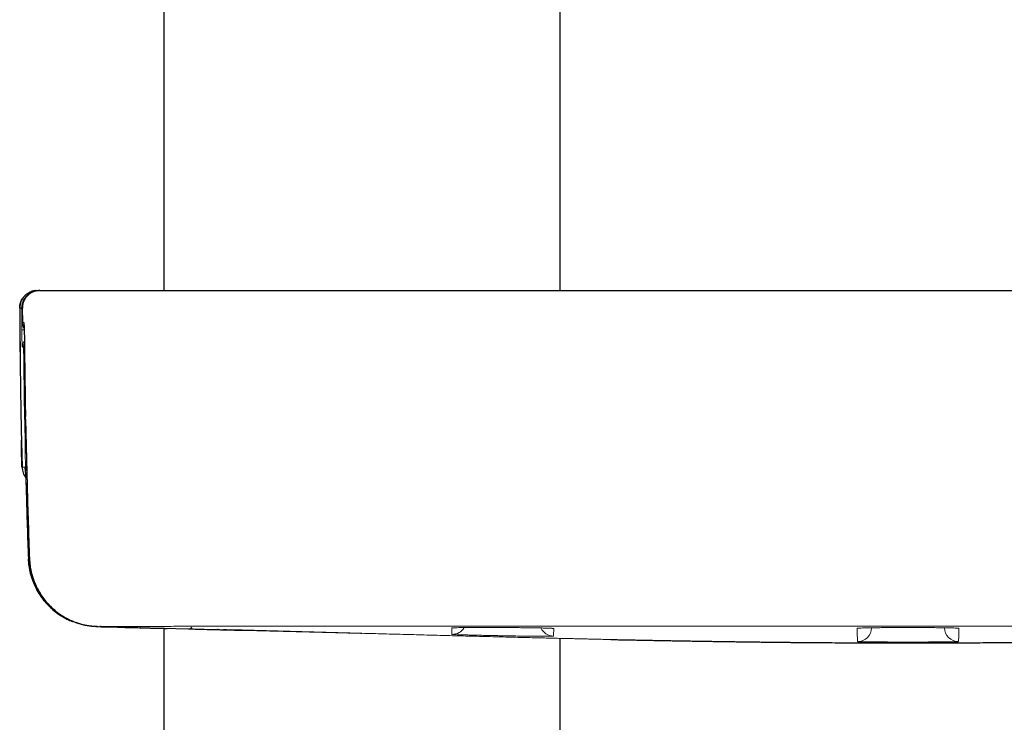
# Model space of a CAD drawing. Header units: millimetres. Extents: x 8 to 830, y 12 to 2106.
# Tile 95 of 256: x 730 to 786, y 1373 to 1413. Entities that reach past the tile are written whole.
import ezdxf

# ---------------------------------------------------------------- set-up
doc = ezdxf.new("R2010")
doc.units = ezdxf.units.MM

msp = doc.modelspace()

# ---------------------------------------------------------------- linework, layer by layer
at = {"color": 7, "linetype": 'Continuous', "lineweight": 30}
for p, q in [((737.859, 1419.439), (737.859, 1398)), ((760.359, 1398), (760.359, 1417.189)), ((730.554, 1397.993), (730.67, 1398)), ((730.67, 1398), (730.78, 1398)), ((729.819, 1396.996), (729.825, 1396.195)), ((729.824, 1396.195), (729.826, 1396.177)), ((729.825, 1396.195), (729.893, 1396.195)), ((729.826, 1396.195), (729.825, 1396.195)), ((729.939, 1395.112), (729.94, 1395.112)), ((730.003, 1390.692), (730.091, 1386.887)), ((729.806, 1387.976), (729.805, 1387.976)), ((730.223, 1382.776), (730.247, 1382.494)), ((734.064, 1378.92), (734.301, 1378.914)), ((734.281, 1378.925), (734.211, 1378.924)), ((734.571, 1378.908), (735.215, 1378.892)), ((736.555, 1378.855), (736.506, 1378.861)), ((737.859, 1378.825), (737.859, 1169.212)), ((739.286, 1378.796), (739.294, 1378.796)), ((739.996, 1378.779), (739.992, 1378.78)), ((740.847, 1378.754), (740.902, 1378.753)), ((740.902, 1378.757), (749.088, 1378.543)), ((740.947, 1378.756), (740.902, 1378.753)), ((741.405, 1378.739), (741.247, 1378.743)), ((749.096, 1378.54), (741.624, 1378.736)), ((760.359, 1169.212), (760.359, 1378.261))]:
    msp.add_line(p, q, dxfattribs=at)
at = {"color": 8, "linetype": 'Continuous', "lineweight": 0}
for p, q in [((730.043, 1386.498), (730.042, 1386.498)), ((730.164, 1382.775), (730.163, 1382.774)), ((730.164, 1382.775), (730.168, 1382.775)), ((730.223, 1382.776), (730.224, 1382.777)), ((734.07, 1378.92), (734.064, 1378.92)), ((734.301, 1378.915), (734.07, 1378.92)), ((737.34, 1378.841), (737.34, 1378.841)), ((737.89, 1378.828), (737.89, 1378.829)), ((738.051, 1378.824), (737.89, 1378.828)), ((739.286, 1378.795), (739.286, 1378.796)), ((739.986, 1378.776), (739.963, 1378.776)), ((739.963, 1378.774), (739.986, 1378.774)), ((739.97, 1378.78), (739.996, 1378.777)), ((739.996, 1378.779), (739.996, 1378.777)), ((740.902, 1378.752), (740.874, 1378.753)), ((740.902, 1378.752), (740.902, 1378.756)), ((741.247, 1378.743), (741.233, 1378.749)), ((741.405, 1378.739), (741.39, 1378.744)), ((741.624, 1378.734), (741.602, 1378.739)), ((741.624, 1378.735), (741.61, 1378.739)), ((741.624, 1378.735), (741.624, 1378.734))]:
    msp.add_line(p, q, dxfattribs=at)
at = {"color": 8, "linetype": 'Continuous', "lineweight": 0, "flags": 128}
for points in [[(729.781, 1396.996), (729.755, 1396.996), (729.732, 1396.996), (729.713, 1396.996), (729.697, 1396.996), (729.685, 1396.996), (729.677, 1396.996), (729.672, 1396.996), (729.67, 1396.996)], [(729.67, 1396.996), (729.672, 1396.996), (729.677, 1396.996), (729.685, 1396.996)], [(729.914, 1396.014), (729.899, 1396.099), (729.893, 1396.195)], [(729.889, 1394.795), (729.88, 1394.795), (729.871, 1394.795), (729.862, 1394.795), (729.854, 1394.795), (729.846, 1394.795), (729.838, 1394.795), (729.83, 1394.795), (729.823, 1394.795)], [(739.286, 1378.796), (736.678, 1378.858), (734.571, 1378.908)], [(754.359, 1378.859), (754.303, 1378.851), (754.211, 1378.846)], [(759.998, 1378.814), (759.907, 1378.82), (759.826, 1378.834)], [(777.217, 1378.824), (777.308, 1378.829), (777.368, 1378.838)], [(782.829, 1378.843), (782.91, 1378.829), (783.002, 1378.824)]]:
    msp.add_lwpolyline(points, dxfattribs=at)
at = {"color": 7, "linetype": 'Continuous', "lineweight": 30, "flags": 128}
for points in [[(729.8, 1387.976), (729.774, 1389.103), (729.766, 1389.505)], [(734.124, 1378.923), (737.06, 1378.851), (739.996, 1378.78)], [(736.555, 1378.855), (736.66, 1378.853), (736.764, 1378.85), (736.869, 1378.848), (736.974, 1378.845), (737.079, 1378.843), (737.183, 1378.84), (737.288, 1378.838), (737.393, 1378.835)]]:
    msp.add_lwpolyline(points, dxfattribs=at)
at = {"color": 7, "linetype": 'Continuous', "lineweight": 30}
for centre, radius, start, end in [((1179.687, 1398.999), 450.022, 180.25506, 180.64677), ((1179.454, 1399.285), 449.534, 180.53187, 181.07436), ((1179.455, 1399.285), 449.534, 181.58033, 182.10456), ((739.29, 1378.945), 0.15, 268.5766, 349.7028)]:
    msp.add_arc(centre, radius, start, end, dxfattribs=at)
at = {"color": 8, "linetype": 'Continuous', "lineweight": 0}
for centre, radius, start, end in [((729.823, 1396.86), 0.142, 91.9816, 107.4291), ((1178.928, 1399.373), 449.153, 180.30321, 180.46064), ((729.917, 1395.126), 0.648, 89.2109, 101.3775), ((730.323, 1394.8), 0.5, 139.775, 180.5359), ((730.389, 1394.8), 0.5, 153.8244, 180.5353), ((729.946, 1394.41), 0.39, 90.4926, 98.4254), ((1179.463, 1399.252), 449.596, 180.56801, 182.10034), ((1179.455, 1399.285), 449.534, 181.07436, 181.58033), ((730.958, 1388), 1, 181.4026, 193.3031), ((1179.451, 1399.249), 449.589, 181.62516, 182.09996), ((730.208, 1383.022), 0.252, 259.6757, 273.0393), ((730.236, 1382.39), 0.39, 92.0619, 99.933), ((754.229, 1379.281), 0.8, 268.8731, 328.7525), ((759.986, 1379.185), 0.8, 204.998, 269.2381), ((777.243, 1378.871), 0.8, 269.9433, 358.9467), ((782.975, 1378.871), 0.8, 181.0778, 270.0602)]:
    msp.add_arc(centre, radius, start, end, dxfattribs=at)
at = {"color": 7, "linetype": 'Continuous', "lineweight": 30}
for points, knots in [([(729.67, 1396.996), (729.671, 1397.036), (729.674, 1397.118), (729.697, 1397.242), (729.733, 1397.356), (729.779, 1397.458), (729.83, 1397.546), (729.891, 1397.629), (729.951, 1397.698), (729.994, 1397.736), (730.011, 1397.751)], [0, 0, 0, 0, 0.141442, 0.28905, 0.44199, 0.559596, 0.67907, 0.799823, 0.921226, 1, 1, 1, 1]), ([(730.577, 1397.996), (730.565, 1397.994), (730.539, 1397.992), (730.489, 1397.984), (730.434, 1397.972), (730.379, 1397.957), (730.327, 1397.94), (730.273, 1397.918), (730.216, 1397.891), (730.156, 1397.858), (730.101, 1397.822), (730.054, 1397.787), (730.01, 1397.751), (729.959, 1397.703), (729.9, 1397.638), (729.835, 1397.552), (729.778, 1397.454), (729.732, 1397.348), (729.698, 1397.239), (729.675, 1397.12), (729.673, 1397.038), (729.672, 1396.996)], [0, 0, 0, 0, 0.095508, 0.201792, 0.294369, 0.355188, 0.409048, 0.456519, 0.498435, 0.535988, 0.570807, 0.593517, 0.616838, 0.647038, 0.686328, 0.734491, 0.791032, 0.83844, 0.889545, 0.943666, 1, 1, 1, 1]), ([(730.82, 1398), (730.759, 1397.997), (730.633, 1397.99), (730.446, 1397.934), (730.267, 1397.841), (730.107, 1397.711), (729.976, 1397.55), (729.884, 1397.37), (729.829, 1397.183), (729.823, 1397.057), (729.82, 1396.996)], [0, 0, 0, 0, 0.11647, 0.239955, 0.368605, 0.5, 0.631396, 0.760045, 0.883531, 1, 1, 1, 1]), ([(730.82, 1398), (730.884, 1398), (731.011, 1398), (731.243, 1398), (731.425, 1398), (731.525, 1398), (731.632, 1398), (731.747, 1398), (731.873, 1398), (732.031, 1398), (732.221, 1398), (732.444, 1398), (732.674, 1398), (732.904, 1398), (733.131, 1398), (733.296, 1398), (733.402, 1398), (733.447, 1398), (733.492, 1398), (733.537, 1398), (733.583, 1398), (733.629, 1398), (733.675, 1398), (733.768, 1398), (733.922, 1398), (734.171, 1398), (734.455, 1398), (734.748, 1398), (735.038, 1398), (735.311, 1398), (735.607, 1398), (735.924, 1398), (736.407, 1398), (737.095, 1398), (738.042, 1398), (739.087, 1398), (740.229, 1398), (741.462, 1398), (742.779, 1398), (744.173, 1398), (745.643, 1398), (747.19, 1398), (748.768, 1398), (750.36, 1398), (751.952, 1398), (753.391, 1398), (754.664, 1398), (755.48, 1398), (756.014, 1398), (756.264, 1398), (756.514, 1398), (756.764, 1398), (757.016, 1398), (757.268, 1398), (757.743, 1398), (758.484, 1398), (759.533, 1398), (760.709, 1398), (762.01, 1398), (763.234, 1398), (764.354, 1398), (765.105, 1398), (765.65, 1398), (765.976, 1398), (766.306, 1398), (766.629, 1398), (767.595, 1398), (769.47, 1398), (772.271, 1398), (775.334, 1398), (778.389, 1398), (781.438, 1398), (784.494, 1398), (787.893, 1398), (790.87, 1398), (792.901, 1398), (793.657, 1398), (793.892, 1398), (794.128, 1398), (794.364, 1398), (794.6, 1398), (795.079, 1398), (795.773, 1398), (796.653, 1398), (797.446, 1398), (798.079, 1398), (798.569, 1398), (798.935, 1398), (799.283, 1398), (799.677, 1398), (800.205, 1398), (800.853, 1398), (801.558, 1398), (802.237, 1398), (802.89, 1398), (803.517, 1398), (804.529, 1398), (805.921, 1398), (807.676, 1398), (809.392, 1398), (811.068, 1398), (812.696, 1398), (814.263, 1398), (815.753, 1398), (817.161, 1398), (818.487, 1398), (819.728, 1398), (820.879, 1398), (821.938, 1398), (822.899, 1398), (823.771, 1398), (824.268, 1398), (824.517, 1398)], [0, 0, 0, 0, 0.0388786, 0.0777541, 0.0879365, 0.0981195, 0.1083034, 0.1184882, 0.1292932, 0.1406571, 0.1572788, 0.1733921, 0.1889977, 0.2040963, 0.2169642, 0.2294406, 0.2318454, 0.2342351, 0.2366098, 0.2389694, 0.2413139, 0.2436433, 0.2459577, 0.2482571, 0.2577, 0.2666576, 0.2751425, 0.2831696, 0.2886375, 0.2941845, 0.2997284, 0.3052737, 0.3108244, 0.3234622, 0.3360385, 0.3485841, 0.3611478, 0.3737782, 0.3863508, 0.3988701, 0.4113856, 0.4239469, 0.4366031, 0.4483786, 0.4600512, 0.4716606, 0.4793086, 0.4869584, 0.4886772, 0.4903969, 0.4921175, 0.4938392, 0.4955621, 0.4972863, 0.499012, 0.5052914, 0.5123978, 0.5203345, 0.5291037, 0.5387074, 0.5450392, 0.5516883, 0.5538436, 0.5560303, 0.5582484, 0.5604979, 0.5625273, 0.5776929, 0.5982335, 0.6188101, 0.639179, 0.6595275, 0.6799605, 0.7004868, 0.7277387, 0.7397911, 0.7413723, 0.7429542, 0.7445368, 0.74612, 0.747704, 0.7492887, 0.75578, 0.7616914, 0.767023, 0.7717748, 0.7744649, 0.776926, 0.7791583, 0.7814979, 0.7849119, 0.7898545, 0.7946332, 0.7992492, 0.8037038, 0.8079984, 0.8121345, 0.8245921, 0.8370327, 0.8495067, 0.8620645, 0.8747551, 0.8874137, 0.8999564, 0.9124314, 0.9248878, 0.9373748, 0.9498497, 0.9623018, 0.9747792, 0.9873296, 1, 1, 1, 1]), ([(729.673, 1396.996), (729.681, 1395.824), (729.698, 1393.454), (729.745, 1390.447), (729.791, 1388.612), (729.807, 1387.976)], [0, 0, 0, 0, 0.389463, 0.788387, 1, 1, 1, 1]), ([(729.841, 1396.042), (729.841, 1396.04), (729.842, 1396.034), (729.844, 1396.028), (729.846, 1396.024)], [0, 0, 0, 0, 0.316878, 1, 1, 1, 1]), ([(729.846, 1396.024), (729.856, 1395.983), (729.873, 1395.91), (729.91, 1395.846), (729.926, 1395.819)], [0, 0, 0, 0, 0.57588, 1, 1, 1, 1]), ([(729.893, 1396.195), (729.895, 1396.191), (729.9, 1396.182), (729.908, 1396.116), (729.915, 1396.015), (729.922, 1395.881), (729.928, 1395.72), (729.933, 1395.535), (729.937, 1395.33), (729.939, 1395.185), (729.94, 1395.112)], [0, 0, 0, 0, 0.127782, 0.252772, 0.376428, 0.499586, 0.622768, 0.746518, 0.871741, 1, 1, 1, 1]), ([(729.803, 1387.976), (729.807, 1387.919), (729.815, 1387.808), (729.86, 1387.653), (729.923, 1387.519), (729.974, 1387.434), (730.005, 1387.397), (730.008, 1387.394)], [0, 0, 0, 0, 0.272563, 0.53073, 0.768137, 0.979947, 1, 1, 1, 1]), ([(729.989, 1387.717), (729.989, 1387.717), (729.988, 1387.716), (729.989, 1387.7), (729.991, 1387.668), (729.995, 1387.613), (730, 1387.535), (730.005, 1387.444), (730.009, 1387.376), (730.011, 1387.344)], [0, 0, 0, 0, 0.0071319, 0.1365063, 0.2743219, 0.4214612, 0.6253214, 0.8232044, 1, 1, 1, 1]), ([(730.042, 1386.498), (730.06, 1385.877), (730.097, 1384.636), (730.141, 1383.395), (730.163, 1382.774)], [0, 0, 0, 0, 0.499998, 1, 1, 1, 1]), ([(730.164, 1382.775), (730.165, 1382.744), (730.168, 1382.67), (730.179, 1382.528), (730.203, 1382.33), (730.248, 1382.073), (730.326, 1381.766), (730.448, 1381.415), (730.616, 1381.054), (730.83, 1380.694), (731.09, 1380.344), (731.414, 1379.999), (731.759, 1379.711), (732.108, 1379.482), (732.386, 1379.328), (732.568, 1379.255), (732.633, 1379.228)], [0, 0, 0, 0, 0.020149, 0.048635, 0.093821, 0.151009, 0.220195, 0.301377, 0.394552, 0.48137, 0.576515, 0.679984, 0.791776, 0.87096, 0.953846, 1, 1, 1, 1]), ([(730.164, 1382.763), (730.172, 1382.641), (730.188, 1382.393), (730.258, 1382.026), (730.361, 1381.662), (730.497, 1381.309), (730.665, 1380.971), (730.863, 1380.65), (731.09, 1380.348), (731.345, 1380.07), (731.626, 1379.819), (731.929, 1379.594), (732.253, 1379.402), (732.489, 1379.28), (732.62, 1379.232), (732.633, 1379.227)], [0, 0, 0, 0, 0.080421, 0.163294, 0.246177, 0.329065, 0.411934, 0.494755, 0.577521, 0.660261, 0.742942, 0.825555, 0.908177, 0.990861, 1, 1, 1, 1]), ([(734.07, 1378.92), (734.04, 1378.921), (733.968, 1378.924), (733.842, 1378.932), (733.678, 1378.948), (733.477, 1378.977), (733.241, 1379.025), (732.972, 1379.098), (732.673, 1379.204), (732.35, 1379.35), (732.047, 1379.522), (731.794, 1379.696), (731.599, 1379.851), (731.432, 1379.998), (731.228, 1380.2), (730.999, 1380.465), (730.767, 1380.799), (730.578, 1381.14), (730.413, 1381.516), (730.284, 1381.924), (730.196, 1382.356), (730.178, 1382.639), (730.168, 1382.775)], [0, 0, 0, 0, 0.0147303, 0.035738, 0.0630226, 0.0965835, 0.13642, 0.1825312, 0.234916, 0.2935732, 0.3585016, 0.4080585, 0.4455437, 0.4823266, 0.5184071, 0.5884364, 0.6556591, 0.720075, 0.7816839, 0.8594429, 0.9322151, 1, 1, 1, 1]), ([(730.247, 1382.494), (730.25, 1382.463), (730.262, 1382.306), (730.32, 1382.028), (730.42, 1381.664), (730.557, 1381.312), (730.725, 1380.973), (730.923, 1380.652), (731.151, 1380.351), (731.405, 1380.072), (731.687, 1379.822), (731.933, 1379.634), (732.092, 1379.542), (732.142, 1379.512)], [0, 0, 0, 0, 0.0257139, 0.1287846, 0.2318669, 0.3349561, 0.4380199, 0.5410243, 0.6439582, 0.7468575, 0.8496818, 0.9524191, 1, 1, 1, 1]), ([(732.214, 1379.465), (732.359, 1379.388), (732.652, 1379.231), (733.125, 1379.068), (733.619, 1378.954), (733.955, 1378.933), (734.124, 1378.923)], [0, 0, 0, 0, 0.245242, 0.495953, 0.747378, 1, 1, 1, 1]), ([(734.281, 1378.92), (734.295, 1378.92), (734.333, 1378.919), (734.381, 1378.918), (734.438, 1378.916), (734.489, 1378.915), (734.534, 1378.914), (734.553, 1378.914), (734.563, 1378.914)], [0, 0, 0, 0, 0.069792, 0.1871497, 0.3172531, 0.5141112, 0.7409274, 1, 1, 1, 1]), ([(735.215, 1378.892), (735.317, 1378.89), (735.519, 1378.885), (735.807, 1378.878), (736.068, 1378.872), (736.294, 1378.866), (736.48, 1378.861), (736.619, 1378.858), (736.707, 1378.856), (736.713, 1378.856), (736.717, 1378.856)], [0, 0, 0, 0, 0.128034, 0.25305, 0.376629, 0.499663, 0.622699, 0.746317, 0.871507, 1, 1, 1, 1]), ([(737.394, 1378.835), (737.405, 1378.835), (737.429, 1378.835), (737.577, 1378.832), (737.778, 1378.827), (737.973, 1378.822), (738.05, 1378.82)], [0, 0, 0, 0, 0.273645, 0.547555, 0.820116, 1, 1, 1, 1]), ([(739.299, 1378.794), (739.349, 1378.792), (739.865, 1378.78), (740.381, 1378.766), (740.847, 1378.754)], [0, 0, 0, 0, 0.096769, 1, 1, 1, 1]), ([(740.928, 1378.756), (740.926, 1378.756), (740.918, 1378.756), (740.909, 1378.756), (740.902, 1378.756)], [0, 0, 0, 0, 0.252637, 1, 1, 1, 1]), ([(740.905, 1378.753), (740.923, 1378.752), (741.018, 1378.75), (741.196, 1378.746), (741.466, 1378.739), (741.773, 1378.732), (742.122, 1378.724), (742.389, 1378.718), (742.542, 1378.714), (742.571, 1378.714)], [0, 0, 0, 0, 0.036075, 0.187291, 0.339919, 0.541474, 0.745435, 0.951803, 1, 1, 1, 1]), ([(763.227, 1378.191), (763.248, 1378.19), (763.324, 1378.189), (763.443, 1378.187), (763.601, 1378.183), (763.755, 1378.18), (763.9, 1378.178), (764.021, 1378.175), (764.114, 1378.173), (764.224, 1378.171), (764.361, 1378.169), (764.524, 1378.165), (764.714, 1378.162), (764.916, 1378.158), (765.117, 1378.154), (765.309, 1378.15), (765.496, 1378.147), (765.677, 1378.143), (765.861, 1378.14), (766.058, 1378.136), (766.278, 1378.133), (766.522, 1378.128), (766.812, 1378.123), (767.139, 1378.117), (767.495, 1378.111), (767.797, 1378.106), (768.042, 1378.102), (768.227, 1378.099), (768.398, 1378.097), (768.559, 1378.094), (768.718, 1378.092), (768.881, 1378.089), (769.051, 1378.086), (769.233, 1378.084), (769.425, 1378.081), (769.618, 1378.078), (769.81, 1378.075), (769.999, 1378.072), (770.181, 1378.07), (770.344, 1378.068), (770.49, 1378.066), (770.611, 1378.064), (770.713, 1378.063), (770.808, 1378.061), (770.907, 1378.06), (771.012, 1378.059), (771.12, 1378.057), (771.228, 1378.056), (771.326, 1378.054), (771.438, 1378.053), (771.563, 1378.051), (771.696, 1378.05), (771.822, 1378.048), (771.931, 1378.047), (772.026, 1378.046), (772.125, 1378.045), (772.238, 1378.043), (772.373, 1378.042), (772.523, 1378.04), (772.717, 1378.038), (772.946, 1378.036), (773.203, 1378.033), (773.6, 1378.029), (774.152, 1378.024), (774.868, 1378.018), (775.596, 1378.013), (776.674, 1378.007), (778.1, 1378.002), (779.875, 1377.999), (781.511, 1378.001), (783.002, 1378.005), (784.073, 1378.01), (784.863, 1378.015), (785.385, 1378.019), (785.922, 1378.023), (786.362, 1378.027), (786.694, 1378.03), (786.913, 1378.032), (787.135, 1378.034), (787.354, 1378.037), (787.56, 1378.039), (787.731, 1378.041), (787.871, 1378.042), (787.988, 1378.043), (788.103, 1378.045), (788.222, 1378.046), (788.351, 1378.048), (788.502, 1378.05), (788.661, 1378.052), (788.811, 1378.053), (788.934, 1378.055), (789.04, 1378.056), (789.126, 1378.058), (789.211, 1378.059), (789.306, 1378.06), (789.435, 1378.062), (789.6, 1378.064), (789.803, 1378.067), (790.017, 1378.07), (790.261, 1378.073), (790.54, 1378.077), (790.813, 1378.081), (791.059, 1378.085), (791.258, 1378.088), (791.436, 1378.091), (791.597, 1378.093), (791.755, 1378.096), (791.919, 1378.098), (792.112, 1378.101), (792.337, 1378.105), (792.598, 1378.109), (792.881, 1378.114), (793.179, 1378.119), (793.487, 1378.124), (793.77, 1378.129), (794.016, 1378.134), (794.216, 1378.137), (794.395, 1378.141), (794.563, 1378.144), (794.731, 1378.147), (794.909, 1378.15), (795.099, 1378.154), (795.295, 1378.158), (795.485, 1378.161), (795.66, 1378.165), (795.817, 1378.168), (795.954, 1378.17), (796.073, 1378.173), (796.174, 1378.175), (796.259, 1378.176), (796.343, 1378.178), (796.424, 1378.18), (796.503, 1378.181), (796.579, 1378.183), (796.652, 1378.184), (796.722, 1378.186), (796.823, 1378.188), (796.949, 1378.19), (797.103, 1378.193), (797.283, 1378.197), (797.485, 1378.201), (797.718, 1378.205), (797.975, 1378.211), (798.245, 1378.216), (798.515, 1378.222), (798.765, 1378.227), (798.997, 1378.232), (799.212, 1378.236), (799.418, 1378.241), (799.704, 1378.247), (800.084, 1378.255), (800.565, 1378.266), (801.061, 1378.277), (801.557, 1378.289), (802.036, 1378.3), (802.516, 1378.311), (802.998, 1378.323), (803.491, 1378.335), (803.98, 1378.347), (804.432, 1378.358), (804.854, 1378.369), (805.255, 1378.379), (805.684, 1378.389), (806.137, 1378.401), (806.653, 1378.414), (807.221, 1378.429), (807.831, 1378.444), (808.503, 1378.462), (809.242, 1378.481), (810.059, 1378.503), (810.896, 1378.525), (811.657, 1378.545), (812.338, 1378.563), (812.924, 1378.579), (813.499, 1378.594), (814.051, 1378.609), (814.576, 1378.623), (815.066, 1378.636), (815.522, 1378.648), (815.945, 1378.659), (816.344, 1378.67), (816.722, 1378.68), (817.223, 1378.693), (817.857, 1378.71), (818.632, 1378.73), (819.272, 1378.747), (819.772, 1378.76), (820.135, 1378.769), (820.508, 1378.778), (820.899, 1378.788), (821.255, 1378.797), (821.571, 1378.805), (821.852, 1378.812), (822.159, 1378.819), (822.495, 1378.827), (822.845, 1378.836), (823.194, 1378.844), (823.531, 1378.852), (823.883, 1378.86), (824.247, 1378.869), (824.621, 1378.878), (824.975, 1378.886), (825.305, 1378.894), (825.572, 1378.901), (825.781, 1378.906), (825.949, 1378.91), (826.129, 1378.915), (826.263, 1378.918), (826.336, 1378.92), (826.343, 1378.92)], [0, 0, 0, 0, 0.001659, 0.006059, 0.010208, 0.015262, 0.019893, 0.024103, 0.027531, 0.03094, 0.03446, 0.038127, 0.041976, 0.046033, 0.049536, 0.052751, 0.055696, 0.058403, 0.060936, 0.063649, 0.066747, 0.070244, 0.073983, 0.079049, 0.084219, 0.089374, 0.092402, 0.095337, 0.09798, 0.100325, 0.102936, 0.105536, 0.108428, 0.111617, 0.115106, 0.118735, 0.122404, 0.126503, 0.130682, 0.134788, 0.138424, 0.141572, 0.144074, 0.146687, 0.149498, 0.152523, 0.155888, 0.158293, 0.160855, 0.163439, 0.165985, 0.168519, 0.170863, 0.172583, 0.174044, 0.175398, 0.177059, 0.17906, 0.181321, 0.183542, 0.18744, 0.191071, 0.194437, 0.204291, 0.214435, 0.224716, 0.235086, 0.259995, 0.285067, 0.310158, 0.329213, 0.348146, 0.355449, 0.362639, 0.370221, 0.378177, 0.381213, 0.384299, 0.387444, 0.39065, 0.393627, 0.396215, 0.398036, 0.399716, 0.401305, 0.403117, 0.405227, 0.407601, 0.410749, 0.413829, 0.416784, 0.419374, 0.421621, 0.423983, 0.426634, 0.429572, 0.43474, 0.439878, 0.445008, 0.450345, 0.455983, 0.461947, 0.465961, 0.469515, 0.472602, 0.475228, 0.477557, 0.480108, 0.482926, 0.486527, 0.4904, 0.494556, 0.498888, 0.503272, 0.507689, 0.510861, 0.513676, 0.516149, 0.518479, 0.520981, 0.523687, 0.526893, 0.53039, 0.533907, 0.537272, 0.5405, 0.543552, 0.546506, 0.54938, 0.552217, 0.555158, 0.558156, 0.56121, 0.564322, 0.567495, 0.570734, 0.574093, 0.577613, 0.581328, 0.585265, 0.589386, 0.593507, 0.597677, 0.601961, 0.605934, 0.609613, 0.612973, 0.61602, 0.618882, 0.621741, 0.62824, 0.635012, 0.642117, 0.649196, 0.656002, 0.662376, 0.669534, 0.6764, 0.683302, 0.690311, 0.695602, 0.701284, 0.707358, 0.713826, 0.720553, 0.729279, 0.737898, 0.746415, 0.757693, 0.769172, 0.780983, 0.793128, 0.801409, 0.809816, 0.81798, 0.825777, 0.833208, 0.840274, 0.846604, 0.852612, 0.858301, 0.863672, 0.868846, 0.879846, 0.890895, 0.901984, 0.907145, 0.91223, 0.917405, 0.922993, 0.928847, 0.932537, 0.936409, 0.940749, 0.945564, 0.950641, 0.955566, 0.960332, 0.964937, 0.970491, 0.975781, 0.980785, 0.985477, 0.989756, 0.992092, 0.994348, 0.996878, 0.999717, 1, 1, 1, 1])]:
    msp.add_open_spline(points, degree=3, knots=knots, dxfattribs=at)
at = {"color": 8, "linetype": 'Continuous', "lineweight": 0}
for points, knots in [([(729.781, 1396.996), (729.784, 1397.057), (729.79, 1397.183), (729.845, 1397.37), (729.937, 1397.55), (730.067, 1397.711), (730.227, 1397.841), (730.406, 1397.934), (730.593, 1397.99), (730.719, 1397.997), (730.78, 1398)], [0, 0, 0, 0, 0.116468, 0.239953, 0.368603, 0.5, 0.631397, 0.760047, 0.883532, 1, 1, 1, 1]), ([(729.825, 1396.195), (729.826, 1396.146), (729.827, 1396.088), (729.844, 1396.033), (729.846, 1396.024)], [0, 0, 0, 0, 0.845225, 1, 1, 1, 1]), ([(729.823, 1394.795), (729.821, 1394.798), (729.818, 1394.804), (729.813, 1394.849), (729.808, 1394.921), (729.804, 1395.019), (729.8, 1395.139), (729.796, 1395.277), (729.793, 1395.429), (729.79, 1395.592), (729.789, 1395.705), (729.789, 1395.762)], [0, 0, 0, 0, 0.1119126, 0.2237974, 0.3357378, 0.4475963, 0.5595621, 0.6694094, 0.7793893, 0.8893356, 1, 1, 1, 1]), ([(729.8, 1387.976), (729.802, 1387.976), (729.806, 1387.976), (729.837, 1387.976), (729.885, 1387.976), (729.933, 1387.976), (729.958, 1387.976)], [0, 0, 0, 0, 0.253307, 0.504466, 0.753391, 1, 1, 1, 1]), ([(729.958, 1387.976), (729.961, 1387.97), (729.967, 1387.958), (729.977, 1387.867), (729.989, 1387.73), (730, 1387.548), (730.012, 1387.327), (730.023, 1387.074), (730.034, 1386.795), (730.04, 1386.598), (730.043, 1386.498)], [0, 0, 0, 0, 0.127786, 0.252774, 0.376431, 0.499595, 0.622786, 0.746545, 0.871766, 1, 1, 1, 1]), ([(730.224, 1382.777), (730.236, 1382.61), (730.261, 1382.275), (730.38, 1381.784), (730.553, 1381.311), (730.784, 1380.863), (731.068, 1380.447), (731.401, 1380.069), (731.784, 1379.744), (732.059, 1379.543), (732.211, 1379.467), (732.214, 1379.465)], [0, 0, 0, 0, 0.124816, 0.249612, 0.37443, 0.499214, 0.623903, 0.748526, 0.873046, 0.997494, 1, 1, 1, 1]), ([(823.042, 1378.935), (822.832, 1378.937), (822.412, 1378.941), (821.368, 1378.937), (820.053, 1378.941), (818.452, 1378.943), (816.597, 1378.945), (814.494, 1378.946), (812.179, 1378.947), (809.679, 1378.949), (807.024, 1378.95), (804.242, 1378.947), (801.373, 1378.949), (797.109, 1378.946), (791.472, 1378.947), (784.448, 1378.952), (777.41, 1378.944), (770.382, 1378.95), (764.744, 1378.948), (760.493, 1378.949), (757.599, 1378.948), (754.757, 1378.952), (751.998, 1378.95), (749.36, 1378.947), (746.895, 1378.947), (744.646, 1378.947), (742.63, 1378.945), (740.874, 1378.94), (739.397, 1378.941), (738.215, 1378.939), (737.207, 1378.934), (736.677, 1378.935), (736.151, 1378.921), (735.683, 1378.924), (735.262, 1378.921), (734.893, 1378.923), (734.58, 1378.925), (734.375, 1378.926), (734.296, 1378.925), (734.281, 1378.925)], [0, 0, 0, 0, 0.021191, 0.04234, 0.063628, 0.084878, 0.106011, 0.127243, 0.148511, 0.169669, 0.190897, 0.212186, 0.233287, 0.254354, 0.305041, 0.355611, 0.406229, 0.45697, 0.507467, 0.528438, 0.549488, 0.570663, 0.592192, 0.613849, 0.635379, 0.657038, 0.678676, 0.700218, 0.721914, 0.743545, 0.765099, 0.797588, 0.830189, 0.862787, 0.895304, 0.927864, 0.960401, 0.992927, 1, 1, 1, 1]), ([(736.717, 1378.856), (736.684, 1378.856), (736.619, 1378.857), (736.565, 1378.857), (736.558, 1378.856), (736.555, 1378.855)], [0, 0, 0, 0, 0.3334531, 0.6668405, 1, 1, 1, 1]), ([(737.34, 1378.841), (737.343, 1378.841), (737.348, 1378.841), (737.389, 1378.84), (737.452, 1378.839), (737.538, 1378.837), (737.644, 1378.835), (737.764, 1378.832), (737.848, 1378.83), (737.89, 1378.829)], [0, 0, 0, 0, 0.140676, 0.280653, 0.420397, 0.56043, 0.706992, 0.853378, 1, 1, 1, 1]), ([(737.89, 1378.828), (737.85, 1378.829), (737.769, 1378.831), (737.654, 1378.833), (737.55, 1378.836), (737.461, 1378.838), (737.394, 1378.84), (737.354, 1378.841), (737.349, 1378.841), (737.347, 1378.841)], [0, 0, 0, 0, 0.150822, 0.300902, 0.45073, 0.600871, 0.758008, 0.914958, 1, 1, 1, 1]), ([(739.036, 1378.801), (739.061, 1378.801), (739.109, 1378.799), (739.177, 1378.798), (739.235, 1378.796), (739.277, 1378.795), (739.283, 1378.795), (739.286, 1378.795)], [0, 0, 0, 0, 0.187298, 0.373969, 0.560717, 0.78036, 1, 1, 1, 1]), ([(739.996, 1378.777), (739.992, 1378.777), (739.984, 1378.777), (739.925, 1378.779), (739.833, 1378.781), (739.719, 1378.784), (739.595, 1378.787), (739.469, 1378.79), (739.369, 1378.792), (739.311, 1378.794), (739.3, 1378.794)], [0, 0, 0, 0, 0.152648, 0.305041, 0.457749, 0.610333, 0.730154, 0.850279, 0.970329, 1, 1, 1, 1]), ([(740.874, 1378.752), (740.954, 1378.75), (741.279, 1378.741), (741.917, 1378.725), (742.784, 1378.703), (743.708, 1378.679), (744.679, 1378.654), (745.687, 1378.628), (746.723, 1378.601), (747.777, 1378.573), (748.573, 1378.552), (749.013, 1378.541), (749.099, 1378.539)], [0, 0, 0, 0, 0.037613, 0.154088, 0.270637, 0.38735, 0.504249, 0.621253, 0.738265, 0.855152, 0.971766, 1, 1, 1, 1]), ([(741.247, 1378.743), (741.219, 1378.744), (741.164, 1378.745), (741.075, 1378.748), (740.99, 1378.75), (740.936, 1378.751), (740.91, 1378.752)], [0, 0, 0, 0, 0.28012, 0.55982, 0.780098, 1, 1, 1, 1]), ([(741.624, 1378.734), (741.621, 1378.734), (741.613, 1378.734), (741.56, 1378.735), (741.49, 1378.737), (741.434, 1378.739), (741.405, 1378.739)], [0, 0, 0, 0, 0.280665, 0.560425, 0.780039, 1, 1, 1, 1]), ([(754.211, 1378.846), (754.215, 1378.848), (754.225, 1378.852), (754.303, 1378.856), (754.424, 1378.86), (754.592, 1378.864), (754.803, 1378.867), (755.054, 1378.87), (755.341, 1378.871), (755.659, 1378.873), (756, 1378.873), (756.358, 1378.873), (756.729, 1378.872), (757.107, 1378.87), (757.485, 1378.868), (757.856, 1378.866), (758.215, 1378.862), (758.556, 1378.858), (758.872, 1378.854), (759.158, 1378.849), (759.406, 1378.844), (759.615, 1378.838), (759.783, 1378.832), (759.904, 1378.826), (759.983, 1378.82), (759.993, 1378.816), (759.998, 1378.814)], [0, 0, 0, 0, 0.042014, 0.083721, 0.125275, 0.166803, 0.208428, 0.250291, 0.292215, 0.333986, 0.375666, 0.417276, 0.458828, 0.500359, 0.541926, 0.58356, 0.625245, 0.666928, 0.708554, 0.750108, 0.791659, 0.833276, 0.874955, 0.916655, 0.958336, 1, 1, 1, 1]), ([(754.213, 1378.481), (754.213, 1378.502), (754.213, 1378.545), (754.212, 1378.674), (754.211, 1378.777), (754.211, 1378.846)], [0, 0, 0, 0, 0.249991, 0.499991, 1, 1, 1, 1]), ([(759.998, 1378.814), (759.994, 1378.737), (759.988, 1378.621), (759.981, 1378.476), (759.977, 1378.415), (759.975, 1378.385)], [0, 0, 0, 0, 0.500007, 0.750006, 1, 1, 1, 1]), ([(777.217, 1378.824), (777.221, 1378.826), (777.231, 1378.83), (777.309, 1378.836), (777.43, 1378.842), (777.598, 1378.848), (777.808, 1378.853), (778.059, 1378.857), (778.346, 1378.861), (778.663, 1378.864), (779.004, 1378.867), (779.363, 1378.869), (779.734, 1378.87), (780.111, 1378.87), (780.489, 1378.87), (780.86, 1378.869), (781.219, 1378.867), (781.56, 1378.864), (781.876, 1378.861), (782.161, 1378.857), (782.41, 1378.853), (782.619, 1378.848), (782.786, 1378.842), (782.908, 1378.836), (782.987, 1378.83), (782.997, 1378.826), (783.002, 1378.824)], [0, 0, 0, 0, 0.042023, 0.083735, 0.12529, 0.166815, 0.208434, 0.250289, 0.292205, 0.333968, 0.375641, 0.417245, 0.458792, 0.500318, 0.541878, 0.583506, 0.625187, 0.666867, 0.708493, 0.750051, 0.791608, 0.833234, 0.874924, 0.916634, 0.958326, 1, 1, 1, 1]), ([(777.243, 1378.071), (777.24, 1378.115), (777.236, 1378.202), (777.227, 1378.467), (777.221, 1378.681), (777.217, 1378.824)], [0, 0, 0, 0, 0.249987, 0.499986, 1, 1, 1, 1]), ([(783.002, 1378.824), (782.999, 1378.755), (782.995, 1378.616), (782.989, 1378.422), (782.984, 1378.27), (782.98, 1378.154), (782.977, 1378.099), (782.976, 1378.071)], [0, 0, 0, 0, 0.250006, 0.500014, 0.666681, 0.833344, 1, 1, 1, 1]), ([(749.088, 1378.543), (749.297, 1378.538), (749.714, 1378.527), (750.339, 1378.51), (750.962, 1378.494), (751.581, 1378.478), (752.191, 1378.462), (752.79, 1378.446), (753.377, 1378.431), (753.956, 1378.416), (754.553, 1378.4), (755.165, 1378.385), (755.787, 1378.369), (756.392, 1378.353), (756.982, 1378.338), (757.554, 1378.324), (758.106, 1378.31), (758.636, 1378.297), (759.124, 1378.285), (759.573, 1378.274), (759.984, 1378.265), (760.375, 1378.255), (760.744, 1378.247), (761.088, 1378.239), (761.405, 1378.231), (761.698, 1378.225), (761.968, 1378.218), (762.225, 1378.213), (762.466, 1378.207), (762.684, 1378.202), (762.87, 1378.198), (763.024, 1378.195), (763.142, 1378.193), (763.209, 1378.191), (763.226, 1378.191), (763.227, 1378.191)], [0, 0, 0, 0, 0.029882, 0.059736, 0.08962, 0.119595, 0.149506, 0.17869, 0.207856, 0.237055, 0.266343, 0.299605, 0.332765, 0.365903, 0.399097, 0.432588, 0.465942, 0.499241, 0.532568, 0.562392, 0.592232, 0.622149, 0.652204, 0.682182, 0.711405, 0.740627, 0.769901, 0.799279, 0.832562, 0.865721, 0.898835, 0.93198, 0.965335, 0.998484, 1, 1, 1, 1]), ([(759.975, 1378.385), (759.97, 1378.384), (759.96, 1378.381), (759.882, 1378.378), (759.761, 1378.376), (759.594, 1378.375), (759.384, 1378.375), (759.134, 1378.376), (758.848, 1378.378), (758.532, 1378.382), (758.192, 1378.386), (757.835, 1378.391), (757.466, 1378.397), (757.09, 1378.404), (756.714, 1378.411), (756.345, 1378.419), (755.988, 1378.426), (755.649, 1378.434), (755.334, 1378.442), (755.05, 1378.449), (754.803, 1378.456), (754.595, 1378.463), (754.428, 1378.468), (754.307, 1378.473), (754.228, 1378.478), (754.218, 1378.48), (754.213, 1378.481)], [0, 0, 0, 0, 0.0420167, 0.0837372, 0.125311, 0.1668605, 0.2085045, 0.2503809, 0.2923146, 0.334096, 0.3757848, 0.4174001, 0.4589527, 0.5004775, 0.542033, 0.5836551, 0.6253282, 0.6669981, 0.7086114, 0.7501538, 0.7916929, 0.8332999, 0.8749696, 0.9166614, 0.9583375, 1, 1, 1, 1]), ([(782.976, 1378.071), (782.972, 1378.071), (782.965, 1378.069), (782.908, 1378.066), (782.82, 1378.063), (782.696, 1378.061), (782.54, 1378.059), (782.353, 1378.056), (782.139, 1378.054), (781.898, 1378.053), (781.636, 1378.051), (781.354, 1378.05), (781.056, 1378.049), (780.747, 1378.048), (780.429, 1378.047), (780.108, 1378.047), (779.786, 1378.047), (779.469, 1378.048), (779.16, 1378.049), (778.862, 1378.05), (778.58, 1378.051), (778.318, 1378.053), (778.078, 1378.054), (777.863, 1378.056), (777.677, 1378.059), (777.521, 1378.061), (777.397, 1378.063), (777.309, 1378.066), (777.253, 1378.068), (777.246, 1378.07), (777.243, 1378.071)], [0, 0, 0, 0, 0.035981, 0.071662, 0.107442, 0.143094, 0.178774, 0.214553, 0.250207, 0.285885, 0.321665, 0.35732, 0.392997, 0.428776, 0.464434, 0.500109, 0.535889, 0.571547, 0.607221, 0.643, 0.678661, 0.714332, 0.750112, 0.785774, 0.821443, 0.857223, 0.892887, 0.928554, 0.964334, 1, 1, 1, 1])]:
    msp.add_open_spline(points, degree=3, knots=knots, dxfattribs=at)

doc.saveas('drawing.dxf')
